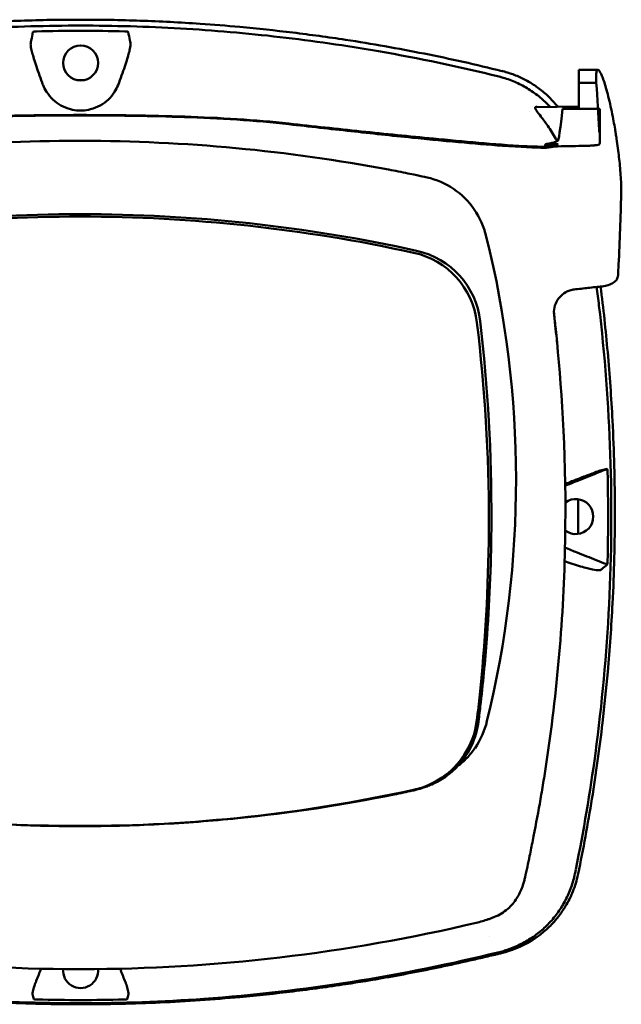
# Model space of a CAD drawing. Header units: millimetres. Extents: x 1113 to 3366, y 243 to 2687.
# Tile 8 of 31: x 1505 to 1593, y 658 to 803. Entities that reach past the tile are written whole.
import ezdxf

# ---------------------------------------------------------------- set-up
doc = ezdxf.new("R2010")
doc.units = ezdxf.units.MM
doc.header["$LTSCALE"] = 7.142857
doc.layers.add('Visible (ISO)', color=7, linetype='Continuous', lineweight=50)

msp = doc.modelspace()

# ---------------------------------------------------------------- linework, layer by layer
at = {"layer": 'Visible (ISO)'}
for p, q in [((1586.63, 795.16), (1586.63, 795.15)), ((1586.63, 795.16), (1586.63, 795.16)), ((1586.63, 795.16), (1589.41, 795.16)), ((1589.41, 795.16), (1586.63, 795.16)), ((1586.63, 795.15), (1586.63, 793.61)), ((1586.63, 793.61), (1586.63, 793.61)), ((1586.63, 793.61), (1586.63, 789.44)), ((1586.63, 793.26), (1589.18, 793.26)), ((1580.23, 789.68), (1586.63, 789.79)), ((1584.22, 789.45), (1589.68, 789.42)), ((1513.16, 784.74), (1513.4, 784.74)), ((1513.64, 784.74), (1513.4, 784.74)), ((1562.19, 785.2), (1562.2, 785.2)), ((1581.71, 784.27), (1583.56, 784.27)), ((1558.71, 780.51), (1558.7, 780.52)), ((1559.52, 688.8), (1559.51, 688.8)), ((1573.33, 670.48), (1573.32, 670.48))]:
    msp.add_line(p, q, dxfattribs=at)
for centre, radius, start, end in [((1513.49, 797.14), 3.52, 260.1029, 279.9993), ((1327.39, 730.13), 259.13, 359.316, 0.4428)]:
    msp.add_arc(centre, radius, start, end, dxfattribs=at)
for centre, major_axis, ratio, start_param, end_param in [((1513.49, 547.33), (253.68, 0), 0.999513, 1.57081, 1.596356), ((1513.49, 547.33), (-253.68, 0), 0.999513, 4.686823, 4.712375), ((1574.14, 790.56), (8.62, -2.06), 0.517255, 1.540551, 1.556529), ((1571.14, 779), (15.41, -2.84), 0.997155, 1.470544, 1.509733), ((1513.49, 795.04), (5.89, 0), 0.995406, 4.664021, 4.712212), ((1513.49, 795.04), (-5.89, 0), 0.995406, 1.570697, 1.618892), ((1513.23, 526.6), (-1, 258.13), 0.969334, 6.279452, 6.460514), ((1513.58, 526.6), (-1, -258.13), 0.969334, 2.964264, 3.145326), ((1578.63, 890.02), (0, -114.58), 0.06982, 0.386249, 0.39512), ((1581.63, 788.88), (-5, 0), 0.999079, 1.573542, 1.967083), ((1458.87, 302.82), (491.04, 0), 0.993652, 1.354332, 1.357413), ((1561.95, 767.89), (0.13, 11.73), 0.97177, 5.33761, 6.083797), ((1561.77, 767.67), (1.06, 11.97), 0.966635, 5.054156, 5.418285), ((1513.39, 553.02), (225.49, 0.54), 0.979899, 1.568385, 1.789262), ((1513.41, 547.7), (-227.22, 0), 0.994284, 4.71241, 4.92951), ((1513.42, 553.02), (225.49, -0.54), 0.979899, 1.352331, 1.573208), ((1513.4, 547.7), (227.22, 0), 0.994284, 1.353676, 1.570775), ((1436.46, 735.18), (-4.47, 144.89), 0.972196, 4.434174, 4.930045), ((1559.77, 756.71), (11.96, 0.06), 0.994301, 0.111488, 1.348348), ((1560.16, 756.88), (11.32, 4.18), 0.994464, 6.043227, 7.280763), ((1559.11, 758.38), (10.65, 0), 0.997622, 1.102782, 1.102875), ((-69.2, 788.52), (1662.18, -0.09), 0.519189, 6.255952, 6.257861), ((1106.2, 708.08), (479.56, 0), 0.993652, 0.103101, 0.108085), ((1256.42, 727.92), (-224.52, 244.07), 0.983219, 4.060046, 4.072125), ((1327.14, 728.9), (246.27, 0), 0.994284, 0.000001, 0.119511), ((1325.89, 733.45), (-208.8, 135.7), 0.98466, 3.706327, 3.825949), ((1328.96, 730.99), (255.61, 0), 0.993652, 0.095361, 0.103078), ((1330.99, 729.69), (259.92, -0.01), 0.999419, 6.257808, 6.307855), ((1586.16, 729.59), (2.57, 0), 0.998946, 4.073366, 8.485613), ((1561.65, 702.68), (-3.17, 11.74), 0.971139, 3.834845, 4.196175), ((1513.4, 910.06), (227.18, 0), 0.994284, 4.495247, 4.712389), ((1513.4, 910.06), (-227.18, 0), 0.994284, 1.570796, 1.787938), ((1457.34, 702.29), (-39.71, -133.75), 0.939396, 1.660879, 1.665207), ((1582.36, 678.85), (-1.34, -9.07), 0.47828, 1.441505, 1.454), ((1571.53, 677.13), (6.93, 1.14), 0.977102, 5.574923, 5.606778), ((1571.15, 681.02), (-10.37, -11.94), 0.999772, 0.958484, 1.009007), ((1574.06, 670.2), (9.31, 2.19), 0.505158, 4.735244, 4.744521), ((1513.49, 662.96), (2.57, 0), 0.998946, 3.054483, 6.370944), ((1513.4, 910.71), (250.11, -0.13), 0.989719, 4.711619, 4.712926), ((1513.41, 910.71), (250.11, 0.13), 0.989719, 4.711852, 4.713158), ((1513.49, 912.01), (253.53, 0), 0.999418, 4.687401, 4.712407), ((1513.49, 912.01), (-253.53, 0), 0.999418, 1.570779, 1.595783)]:
    msp.add_ellipse(centre, major_axis=major_axis, ratio=ratio, start_param=start_param, end_param=end_param, dxfattribs=at)
msp.add_ellipse((1513.49, 796.17), major_axis=(2.57, 0), ratio=0.999031, dxfattribs=at)
for points, knots in [([(1513.49, 802.52), (1510.56, 802.52), (1507.64, 802.47), (1501.79, 802.27), (1498.87, 802.12), (1494, 801.79), (1492.05, 801.63), (1487.51, 801.22), (1484.92, 800.94), (1479.74, 800.31), (1477.16, 799.96), (1470.73, 798.97), (1466.88, 798.3), (1461.14, 797.15), (1459.23, 796.75), (1455.43, 795.9), (1453.53, 795.45), (1451.64, 794.98)], [-6.246286, -6.246286, -6.246286, -6.246286, -5.369084, -5.369084, -4.490619, -4.490619, -3.90454, -3.90454, -3.122813, -3.122813, -2.34117, -2.34117, -1.169515, -1.169515, -0.584428, -0.584428, 0, 0, 0, 0]), ([(1575.33, 794.98), (1573.44, 795.45), (1571.55, 795.9), (1567.74, 796.75), (1565.83, 797.15), (1560.09, 798.3), (1556.24, 798.98), (1549.8, 799.96), (1547.22, 800.31), (1542.05, 800.94), (1539.46, 801.22), (1534.92, 801.63), (1532.97, 801.79), (1528.1, 802.12), (1525.18, 802.27), (1519.33, 802.47), (1516.41, 802.52), (1513.49, 802.52)], [-6.245403, -6.245403, -6.245403, -6.245403, -5.660947, -5.660947, -5.075833, -5.075833, -3.904122, -3.904122, -3.122442, -3.122442, -2.340973, -2.340973, -1.755087, -1.755087, -0.876913, -0.876913, 0, 0, 0, 0]), ([(1513.49, 801.65), (1508.62, 801.65), (1503.72, 801.51), (1498.84, 801.23), (1493.97, 800.95), (1489.09, 800.53), (1484.25, 799.97), (1479.4, 799.41), (1474.55, 798.71), (1469.74, 797.88), (1463.82, 796.85), (1457.91, 795.61), (1452.07, 794.16)], [30.936337, 30.936337, 30.936337, 30.936337, 45.524721, 45.524721, 45.524721, 60.113105, 60.113105, 60.113105, 74.70149, 74.70149, 74.70149, 92.684008, 92.684008, 92.684008, 92.684008]), ([(1506.5, 800.72), (1506.42, 800.3), (1506.33, 799.89), (1506.25, 799.47), (1506.22, 799.32), (1506.19, 799.17), (1506.16, 799.02)], [0.467011, 0.467011, 0.467011, 0.467011, 8.653784, 8.653784, 8.653784, 11.663308, 11.663308, 11.663308, 11.663308]), ([(1507.01, 800.8), (1506.95, 800.8), (1506.89, 800.79), (1506.77, 800.79), (1506.72, 800.78), (1506.62, 800.76), (1506.58, 800.76), (1506.54, 800.74), (1506.52, 800.74), (1506.5, 800.73), (1506.5, 800.72), (1506.5, 800.72)], [0, 0, 0, 0, 0.01820224, 0.01820224, 0.03773431, 0.03773431, 0.0639863, 0.0639863, 0.08134345, 0.08134345, 0.09876944, 0.09876944, 0.09876944, 0.09876944]), ([(1513.49, 801.65), (1518.35, 801.65), (1523.26, 801.51), (1528.13, 801.23), (1533.01, 800.95), (1537.88, 800.53), (1542.73, 799.97), (1547.58, 799.41), (1552.42, 798.71), (1557.23, 797.88), (1563.16, 796.85), (1569.06, 795.61), (1574.9, 794.16)], [30.936337, 30.936337, 30.936337, 30.936337, 45.524721, 45.524721, 45.524721, 60.113105, 60.113105, 60.113105, 74.70149, 74.70149, 74.70149, 92.684008, 92.684008, 92.684008, 92.684008]), ([(1519.97, 800.8), (1520.03, 800.8), (1520.09, 800.79), (1520.21, 800.79), (1520.26, 800.78), (1520.36, 800.76), (1520.4, 800.76), (1520.44, 800.74), (1520.45, 800.74), (1520.47, 800.73), (1520.48, 800.72), (1520.48, 800.72)], [-0.06132145, -0.06132145, -0.06132145, -0.06132145, -0.050016, -0.050016, -0.03789109, -0.03789109, -0.0215961, -0.0215961, -0.01081552, -0.01081552, 0, 0, 0, 0]), ([(1520.48, 800.72), (1520.56, 800.3), (1520.64, 799.89), (1520.72, 799.47), (1520.75, 799.32), (1520.78, 799.17), (1520.82, 799.02)], [0.467008, 0.467008, 0.467008, 0.467008, 8.653784, 8.653784, 8.653784, 11.66331, 11.66331, 11.66331, 11.66331]), ([(1508.5, 791.91), (1508.29, 792.23), (1508.12, 792.56), (1507.92, 793.06), (1507.77, 793.48), (1507.25, 794.91), (1506.96, 795.77), (1506.51, 797.2), (1506.35, 797.78), (1506.16, 798.65), (1506.14, 798.9), (1506.16, 799.02)], [-1.193209, -1.193209, -1.193209, -1.193209, -0.868976, -0.868976, -0.725422, -0.725422, -0.470688, -0.470688, -0.234678, -0.234678, 0, 0, 0, 0]), ([(1518.48, 791.91), (1518.68, 792.23), (1518.85, 792.56), (1519.05, 793.06), (1519.21, 793.48), (1519.72, 794.91), (1520.02, 795.77), (1520.47, 797.2), (1520.63, 797.78), (1520.82, 798.65), (1520.84, 798.9), (1520.82, 799.02)], [0, 0, 0, 0, 0.1142773, 0.1142773, 0.1648927, 0.1648927, 0.2547165, 0.2547165, 0.3379372, 0.3379372, 0.420688, 0.420688, 0.420688, 0.420688]), ([(1583.52, 789.74), (1583.46, 789.82), (1583.4, 789.89), (1583.1, 790.25), (1582.87, 790.51), (1582.37, 791.03), (1582.11, 791.28), (1581.38, 791.94), (1580.89, 792.33), (1580.19, 792.82), (1580, 792.95), (1579.46, 793.29), (1579.11, 793.5), (1578.23, 793.96), (1577.69, 794.21), (1576.59, 794.63), (1576.03, 794.81), (1575.47, 794.95)], [-0.9759347, -0.9759347, -0.9759347, -0.9759347, -0.9462376, -0.9462376, -0.8386466, -0.8386466, -0.7311867, -0.7311867, -0.5438091, -0.5438091, -0.4740259, -0.4740259, -0.352845, -0.352845, -0.1740766, -0.1740766, 0, 0, 0, 0]), ([(1589.3, 795.08), (1589.27, 795.04), (1589.25, 794.98), (1589.21, 794.82), (1589.19, 794.72), (1589.18, 794.6)], [0.0000158, 0.0000158, 0.0000158, 0.0000158, 0.1042692, 0.1042692, 0.2090345, 0.2090345, 0.2090345, 0.2090345]), ([(1589.31, 795.1), (1589.31, 795.09), (1589.3, 795.09), (1589.3, 795.08), (1589.3, 795.08), (1589.3, 795.08)], [0.00004746, 0.00004746, 0.00004746, 0.00004746, 0.00737294, 0.00737294, 0.01469745, 0.01469745, 0.01469745, 0.01469745]), ([(1589.37, 795.15), (1589.36, 795.14), (1589.35, 795.13), (1589.33, 795.12), (1589.32, 795.11), (1589.31, 795.1)], [0.000001, 0.000001, 0.000001, 0.000001, 0.03433685, 0.03433685, 0.0686729, 0.0686729, 0.0686729, 0.0686729]), ([(1589.41, 795.16), (1589.4, 795.16), (1589.39, 795.16), (1589.38, 795.15), (1589.38, 795.15), (1589.37, 795.15)], [0.00000563, 0.00000563, 0.00000563, 0.00000563, 0.01955177, 0.01955177, 0.03909828, 0.03909828, 0.03909828, 0.03909828]), ([(1589.49, 795.13), (1589.48, 795.14), (1589.46, 795.15), (1589.43, 795.16), (1589.42, 795.16), (1589.41, 795.16)], [0, 0, 0, 0, 0.03873075, 0.03873075, 0.07696167, 0.07696167, 0.07696167, 0.07696167]), ([(1589.49, 795.13), (1589.52, 795.12), (1589.55, 795.09), (1589.6, 795.03), (1589.63, 795), (1589.66, 794.95)], [-0.1296354, -0.1296354, -0.1296354, -0.1296354, -0.0648177, -0.0648177, 0, 0, 0, 0]), ([(1589.66, 794.95), (1589.8, 794.76), (1589.95, 794.43), (1590.33, 793.43), (1590.54, 792.73), (1591, 791.05), (1591.22, 790.08), (1591.54, 788.56), (1591.63, 788.09), (1591.79, 787.22), (1591.86, 786.83), (1591.93, 786.44)], [-1.253285, -1.253285, -1.253285, -1.253285, -0.962095, -0.962095, -0.618336, -0.618336, -0.271771, -0.271771, -0.119151, -0.119151, -0.000001, -0.000001, -0.000001, -0.000001]), ([(1575.5, 794), (1576.16, 793.81), (1576.81, 793.57), (1577.43, 793.29), (1578.06, 793.02), (1578.67, 792.69), (1579.25, 792.33), (1579.84, 791.96), (1580.4, 791.56), (1580.92, 791.12), (1581.44, 790.69), (1581.93, 790.22), (1582.39, 789.72)], [0, 0, 0, 0, 1.921104, 1.921104, 1.921104, 3.842208, 3.842208, 3.842208, 5.763312, 5.763312, 5.763312, 7.648796, 7.648796, 7.648796, 7.648796]), ([(1589.18, 794.6), (1589.18, 794.53), (1589.17, 794.46), (1589.16, 794.29), (1589.16, 794.2), (1589.16, 794.1)], [0, 0, 0, 0, 0.0642712, 0.0642712, 0.1284275, 0.1284275, 0.1284275, 0.1284275]), ([(1589.18, 793.26), (1589.17, 793.42), (1589.17, 793.57), (1589.16, 793.85), (1589.16, 793.98), (1589.16, 794.1)], [-0.16017, -0.16017, -0.16017, -0.16017, -0.0802191, -0.0802191, 0, 0, 0, 0]), ([(1589.18, 793.26), (1589.34, 790.93), (1589.48, 788.63), (1589.61, 786.3), (1589.63, 785.83), (1589.66, 785.37), (1589.68, 789.42)], [0, 0, 0, 0, 10.793063, 10.793063, 10.793063, 12.950604, 12.950604, 12.950604, 12.950604]), ([(1508.5, 791.91), (1508.76, 791.51), (1509.07, 791.14), (1509.77, 790.47), (1510.17, 790.18), (1511.05, 789.69), (1511.53, 789.5), (1512.41, 789.27), (1512.81, 789.21), (1513.2, 789.19)], [0.0000027, 0.0000027, 0.0000027, 0.0000027, 0.1442281, 0.1442281, 0.2917898, 0.2917898, 0.4460393, 0.4460393, 0.5657509, 0.5657509, 0.5657509, 0.5657509]), ([(1518.48, 791.91), (1518.22, 791.51), (1517.91, 791.14), (1517.2, 790.47), (1516.81, 790.18), (1515.93, 789.69), (1515.45, 789.5), (1514.56, 789.27), (1514.17, 789.21), (1513.77, 789.19)], [-0.5942328, -0.5942328, -0.5942328, -0.5942328, -0.449981, -0.449981, -0.3023928, -0.3023928, -0.1481186, -0.1481186, -0.0283886, -0.0283886, -0.0283886, -0.0283886]), ([(1580.44, 789.1), (1580.38, 789.18), (1580.34, 789.26), (1580.26, 789.4), (1580.23, 789.47), (1580.21, 789.58), (1580.21, 789.63), (1580.23, 789.69), (1580.25, 789.71), (1580.28, 789.72)], [0.000001, 0.000001, 0.000001, 0.000001, 0.051564, 0.051564, 0.1190026, 0.1190026, 0.1850258, 0.1850258, 0.240731, 0.240731, 0.240731, 0.240731]), ([(1580.44, 789.71), (1580.4, 789.73), (1580.37, 789.73), (1580.32, 789.73), (1580.3, 789.73), (1580.28, 789.72)], [-0.06223653, -0.06223653, -0.06223653, -0.06223653, -0.03149418, -0.03149418, -0.000001, -0.000001, -0.000001, -0.000001]), ([(1580.44, 789.1), (1580.6, 788.88), (1580.81, 788.62), (1581.34, 787.93), (1581.69, 787.46), (1582.47, 786.35), (1582.87, 785.71), (1583.31, 784.93), (1583.38, 784.81), (1583.44, 784.69)], [-1.0765541, -1.0765541, -1.0765541, -1.0765541, -0.9261412, -0.9261412, -0.7228309, -0.7228309, -0.4980582, -0.4980582, -0.4568758, -0.4568758, -0.4568758, -0.4568758]), ([(1584.22, 789.45), (1583.71, 784.83), (1583.61, 784.78), (1583.5, 784.72), (1583.4, 784.67), (1583.29, 784.62), (1583.18, 784.58), (1583.01, 784.52), (1582.84, 784.47), (1582.65, 784.42), (1582.47, 784.38), (1582.29, 784.35), (1582.1, 784.32), (1581.97, 784.3), (1581.84, 784.28), (1581.71, 784.27)], [0, 0, 0, 0, 0.428925, 0.428925, 0.428925, 0.85484, 0.85484, 0.85484, 1.493486, 1.493486, 1.493486, 2.128567, 2.128567, 2.128567, 2.569682, 2.569682, 2.569682, 2.569682]), ([(1589.68, 789.42), (1589.68, 784.84), (1589.69, 784.71), (1589.68, 784.43), (1589.68, 784.35), (1589.67, 784.29)], [0, 0, 0, 0, 0.02954721, 0.02954721, 0.04720155, 0.04720155, 0.04720155, 0.04720155]), ([(1513.4, 788.53), (1508.29, 788.53), (1503.11, 788.46), (1492.99, 788.12), (1487.67, 787.82), (1482.75, 787.27)], [-2.99504, -2.99504, -2.99504, -2.99504, -1.492371, -1.492371, 0, 0, 0, 0]), ([(1513.15, 788.47), (1512.89, 788.47), (1512.62, 788.47), (1512.01, 788.47), (1511.67, 788.47), (1510.65, 788.46), (1509.97, 788.46), (1507.98, 788.44), (1506.67, 788.43), (1502.94, 788.37), (1500.5, 788.31), (1493.13, 788.05), (1487.68, 787.74), (1482.75, 787.17)], [0.025376, 0.025376, 0.025376, 0.025376, 0.10393, 0.10393, 0.206029, 0.206029, 0.406716, 0.406716, 0.79395, 0.79395, 1.510996, 1.510996, 2.979261, 2.979261, 2.979261, 2.979261]), ([(1513.4, 788.53), (1518.52, 788.53), (1523.7, 788.46), (1533.82, 788.12), (1539.14, 787.82), (1544.06, 787.27)], [0, 0, 0, 0, 1.535277, 1.535277, 3.060034, 3.060034, 3.060034, 3.060034]), ([(1513.66, 788.47), (1513.92, 788.47), (1514.19, 788.47), (1514.8, 788.47), (1515.14, 788.47), (1516.16, 788.46), (1516.84, 788.46), (1518.83, 788.44), (1520.14, 788.43), (1523.86, 788.37), (1526.31, 788.31), (1533.68, 788.05), (1539.13, 787.74), (1544.06, 787.17)], [-2.996629, -2.996629, -2.996629, -2.996629, -2.916939, -2.916939, -2.813362, -2.813362, -2.609771, -2.609771, -2.216934, -2.216934, -1.489511, -1.489511, 0, 0, 0, 0]), ([(1544.06, 787.27), (1547.6, 786.88), (1551.14, 786.5), (1558.21, 785.76), (1561.75, 785.4), (1565.26, 785.07)], [0, 0, 0, 0, 1.07229, 1.07229, 2.147417, 2.147417, 2.147417, 2.147417]), ([(1544.06, 787.17), (1547.09, 786.83), (1550.14, 786.49), (1556.09, 785.84), (1559.14, 785.51), (1562.19, 785.2)], [-1.871433, -1.871433, -1.871433, -1.871433, -0.920927, -0.920927, -0.00091, -0.00091, -0.00091, -0.00091]), ([(1592.84, 776.94), (1592.85, 777.38), (1592.84, 777.89), (1592.79, 779.25), (1592.73, 780.13), (1592.56, 781.91), (1592.46, 782.77), (1592.28, 784.12), (1592.22, 784.59), (1592.11, 785.29), (1592.07, 785.53), (1592, 786), (1591.96, 786.22), (1591.93, 786.44)], [0.000001, 0.000001, 0.000001, 0.000001, 0.24889, 0.24889, 0.568691, 0.568691, 0.841683, 0.841683, 0.983465, 0.983465, 1.055979, 1.055979, 1.124189, 1.124189, 1.124189, 1.124189]), ([(1562.2, 785.2), (1563.33, 785.08), (1564.47, 784.97), (1566.11, 784.81), (1566.61, 784.76), (1567.12, 784.71)], [-0.6676366, -0.6676366, -0.6676366, -0.6676366, -0.3355784, -0.3355784, -0.1853078, -0.1853078, -0.1853078, -0.1853078]), ([(1565.26, 785.07), (1567.45, 784.86), (1569.75, 784.64), (1574.03, 784.27), (1576.51, 784.07), (1578.63, 783.96)], [0.000005, 0.000005, 0.000005, 0.000005, 0.659454, 0.659454, 1.288942, 1.288942, 1.288942, 1.288942]), ([(1581.63, 783.73), (1580.18, 783.72), (1578.02, 783.83), (1573.29, 784.16), (1571.1, 784.35), (1568.97, 784.54)], [-1.440036, -1.440036, -1.440036, -1.440036, -0.642113, -0.642113, 0, 0, 0, 0]), ([(1581.63, 783.88), (1581.15, 783.87), (1580.65, 783.88), (1579.88, 783.9), (1579.6, 783.91), (1579.09, 783.93), (1578.86, 783.94), (1578.63, 783.96)], [-0.3080927, -0.3080927, -0.3080927, -0.3080927, -0.1535651, -0.1535651, -0.0700171, -0.0700171, -0.000001, -0.000001, -0.000001, -0.000001]), ([(1581.66, 783.73), (1581.88, 783.73), (1582.1, 783.75), (1582.54, 783.82), (1582.76, 783.86), (1582.97, 783.92)], [-0.1345748, -0.1345748, -0.1345748, -0.1345748, -0.0679854, -0.0679854, -0.0000014, -0.0000014, -0.0000014, -0.0000014]), ([(1582.97, 783.92), (1582.97, 783.92), (1582.97, 783.92), (1582.97, 783.92), (1582.98, 783.93), (1582.98, 783.93)], [-0.0004547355, -0.0004547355, -0.0004547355, -0.0004547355, -0.000271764, -0.000271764, -0.0001436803, -0.0001436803, -0.0001436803, -0.0001436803]), ([(1582.98, 783.92), (1583.67, 783.93), (1584.37, 783.94), (1585.76, 783.97), (1586.46, 783.98), (1587.16, 783.99)], [-0.4238688, -0.4238688, -0.4238688, -0.4238688, -0.2121683, -0.2121683, -0.0000057, -0.0000057, -0.0000057, -0.0000057]), ([(1589.58, 784.19), (1589.51, 784.17), (1589.39, 784.14), (1589.08, 784.1), (1588.9, 784.08), (1588.48, 784.04), (1588.24, 784.03), (1587.72, 784), (1587.44, 783.99), (1587.16, 783.99)], [0.000001, 0.000001, 0.000001, 0.000001, 0.0862715, 0.0862715, 0.1785983, 0.1785983, 0.2758807, 0.2758807, 0.3734265, 0.3734265, 0.3734265, 0.3734265]), ([(1589.58, 784.19), (1589.61, 784.2), (1589.63, 784.21), (1589.65, 784.25), (1589.66, 784.27), (1589.67, 784.29)], [-0.05276165, -0.05276165, -0.05276165, -0.05276165, -0.02571314, -0.02571314, -0.0000003, -0.0000003, -0.0000003, -0.0000003]), ([(1558.71, 780.51), (1559.65, 780.34), (1560.59, 780.15), (1561.97, 779.86), (1562.16, 779.83), (1562.86, 779.68)], [0, 0, 0, 0, 0.2875768, 0.2875768, 0.4241939, 0.4241939, 0.4241939, 0.4241939]), ([(1592.45, 766.58), (1592.53, 768.31), (1592.61, 770.04), (1592.73, 773.49), (1592.79, 775.22), (1592.84, 776.94)], [0.000092, 0.000092, 0.000092, 0.000092, 0.998221, 0.998221, 1.99626, 1.99626, 1.99626, 1.99626]), ([(1590.06, 763.38), (1590.37, 763.42), (1590.67, 763.48), (1591.22, 763.66), (1591.47, 763.78), (1591.89, 764.05), (1592.05, 764.22), (1592.29, 764.56), (1592.35, 764.75), (1592.36, 764.93)], [0.0000032, 0.0000032, 0.0000032, 0.0000032, 0.0969079, 0.0969079, 0.1954042, 0.1954042, 0.2999147, 0.2999147, 0.4078288, 0.4078288, 0.4078288, 0.4078288]), ([(1590.06, 763.38), (1589.37, 763.3), (1588.68, 763.23), (1587.3, 763.08), (1586.61, 763), (1585.92, 762.92)], [-0.4226271, -0.4226271, -0.4226271, -0.4226271, -0.2111495, -0.2111495, -0.0000901, -0.0000901, -0.0000901, -0.0000901]), ([(1589.23, 763.29), (1589.35, 762.39), (1589.46, 761.49), (1589.57, 760.59), (1590.43, 753.32), (1590.98, 746), (1591.23, 738.68), (1591.48, 731.37), (1591.42, 724.02), (1591.05, 716.71), (1590.69, 709.4), (1590.02, 702.08), (1589.04, 694.83), (1588.27, 689.12), (1587.31, 683.42), (1586.17, 677.77)], [19.174489, 19.174489, 19.174489, 19.174489, 21.882576, 21.882576, 21.882576, 43.765152, 43.765152, 43.765152, 65.647729, 65.647729, 65.647729, 87.530305, 87.530305, 87.530305, 104.770272, 104.770272, 104.770272, 104.770272]), ([(1586.51, 677.16), (1587.26, 680.81), (1587.94, 684.49), (1589.13, 691.88), (1589.65, 695.6), (1590.38, 701.82), (1590.64, 704.31), (1591.16, 710.15), (1591.39, 713.5), (1591.79, 721.32), (1591.9, 725.8), (1591.9, 734.75), (1591.78, 739.21), (1591.38, 747.02), (1591.15, 750.36), (1590.56, 756.92), (1590.22, 760.14), (1589.81, 763.35)], [-6.886177, -6.886177, -6.886177, -6.886177, -6.165652, -6.165652, -5.441648, -5.441648, -4.957438, -4.957438, -4.310444, -4.310444, -3.446201, -3.446201, -2.583975, -2.583975, -1.937668, -1.937668, -1.313074, -1.313074, -1.313074, -1.313074]), ([(1582.97, 759.38), (1582.94, 759.77), (1582.99, 760.18), (1583.24, 760.95), (1583.43, 761.31), (1583.68, 761.63)], [-0.2425146, -0.2425146, -0.2425146, -0.2425146, -0.1218064, -0.1218064, 0, 0, 0, 0]), ([(1583.76, 761.73), (1584.03, 762.05), (1584.35, 762.32), (1584.9, 762.64), (1585.1, 762.72), (1585.51, 762.86), (1585.71, 762.9), (1585.92, 762.92)], [-0.2554395, -0.2554395, -0.2554395, -0.2554395, -0.1295137, -0.1295137, -0.0635227, -0.0635227, 0, 0, 0, 0]), ([(1582.99, 759.14), (1582.99, 759.18), (1582.98, 759.22), (1582.97, 759.3), (1582.97, 759.34), (1582.97, 759.38)], [-0.02379966, -0.02379966, -0.02379966, -0.02379966, -0.01189775, -0.01189775, 0, 0, 0, 0]), ([(1581.77, 692.89), (1583.45, 703.85), (1584.4, 714.91), (1584.81, 737.75), (1584.17, 747.6), (1583.41, 755.18)], [-4.346663, -4.346663, -4.346663, -4.346663, -2.419846, -2.419846, -0.37687, -0.37687, -0.37687, -0.37687]), ([(1589.82, 736.36), (1589.74, 736.34), (1589.52, 736.26), (1588.83, 736.01), (1588.37, 735.84), (1587.24, 735.41), (1586.51, 735.12), (1585.24, 734.63), (1584.91, 734.5), (1584.61, 734.38)], [0, 0, 0, 0, 0.2574331, 0.2574331, 0.513221, 0.513221, 0.7737087, 0.7737087, 0.8708045, 0.8708045, 0.8708045, 0.8708045]), ([(1590.77, 736.58), (1590.51, 736.52), (1590.25, 736.46), (1589.99, 736.4), (1589.93, 736.38), (1589.88, 736.37), (1589.82, 736.36)], [0.478961, 0.478961, 0.478961, 0.478961, 8.650914, 8.650914, 8.650914, 10.427613, 10.427613, 10.427613, 10.427613]), ([(1590.83, 736.08), (1590.83, 736.14), (1590.83, 736.21), (1590.82, 736.32), (1590.82, 736.37), (1590.81, 736.47), (1590.8, 736.51), (1590.79, 736.55), (1590.79, 736.56), (1590.78, 736.58), (1590.78, 736.58), (1590.77, 736.58)], [0, 0, 0, 0, 0.01893043, 0.01893043, 0.03701692, 0.03701692, 0.05933152, 0.05933152, 0.07460682, 0.07460682, 0.08989797, 0.08989797, 0.08989797, 0.08989797]), ([(1573.4, 728.9), (1573.4, 720.72), (1572.99, 712.55), (1572.04, 703.16), (1571.91, 701.91), (1571.58, 699.1), (1571.42, 697.61), (1569.66, 694.23), (1568.67, 692.99), (1566.3, 691.01), (1564.96, 690.27), (1563.22, 689.7), (1562.81, 689.58), (1562.35, 689.48)], [-10.590197, -10.590197, -10.590197, -10.590197, -7.071499, -7.071499, -6.529681, -6.529681, -5.853457, -5.853457, -5.380268, -5.380268, -4.924752, -4.924752, -4.829333, -4.829333, -4.829333, -4.829333]), ([(1573.78, 728.85), (1573.76, 723.32), (1573.55, 717.8), (1572.91, 708.96), (1572.6, 705.63), (1572.12, 701.49), (1572.03, 700.66), (1571.8, 698.82), (1571.66, 697.8), (1570.46, 695.04), (1569.72, 693.92), (1568.82, 692.94)], [-5.749402, -5.749402, -5.749402, -5.749402, -2.990939, -2.990939, -1.325537, -1.325537, -0.909235, -0.909235, -0.401118, -0.401118, -0.000022, -0.000022, -0.000022, -0.000022]), ([(1590.77, 722.55), (1590.71, 722.58), (1590.64, 722.6), (1590.58, 722.63), (1590.11, 722.82), (1589.64, 723), (1589.18, 723.19), (1588.24, 723.56), (1587.31, 723.94), (1586.37, 724.31)], [7.114124, 7.114124, 7.114124, 7.114124, 7.320016, 7.320016, 7.320016, 8.83139, 8.83139, 8.83139, 11.854139, 11.854139, 11.854139, 11.854139]), ([(1589.84, 721.77), (1589.76, 721.7), (1589.54, 721.68), (1588.86, 721.76), (1588.4, 721.86), (1587.28, 722.15), (1586.54, 722.37), (1585.24, 722.8), (1584.86, 722.93), (1584.52, 723.05)], [-0.7071846, -0.7071846, -0.7071846, -0.7071846, -0.5257935, -0.5257935, -0.3432663, -0.3432663, -0.157236, -0.157236, -0.0767767, -0.0767767, -0.0767767, -0.0767767]), ([(1590.83, 723.08), (1590.83, 723.02), (1590.82, 722.96), (1590.82, 722.84), (1590.81, 722.79), (1590.8, 722.69), (1590.8, 722.65), (1590.79, 722.6), (1590.78, 722.58), (1590.78, 722.56), (1590.77, 722.56), (1590.77, 722.55)], [-0.06070109, -0.06070109, -0.06070109, -0.06070109, -0.04973489, -0.04973489, -0.03788451, -0.03788451, -0.02141751, -0.02141751, -0.01070474, -0.01070474, 0, 0, 0, 0]), ([(1590.77, 722.55), (1590.5, 722.33), (1590.24, 722.1), (1589.97, 721.88), (1589.93, 721.84), (1589.88, 721.8), (1589.84, 721.77)], [0.46186, 0.46186, 0.46186, 0.46186, 8.654063, 8.654063, 8.654063, 9.958979, 9.958979, 9.958979, 9.958979]), ([(1571.37, 695.62), (1571.02, 695.11), (1570.64, 694.63), (1569.78, 693.73), (1569.32, 693.31), (1568.82, 692.94)], [0, 0, 0, 0, 0.1862934, 0.1862934, 0.373657, 0.373657, 0.373657, 0.373657]), ([(1568.82, 692.94), (1568.28, 692.37), (1567.68, 691.86), (1566.41, 690.97), (1565.73, 690.59), (1565.02, 690.27)], [-0.4693062, -0.4693062, -0.4693062, -0.4693062, -0.2338119, -0.2338119, 0, 0, 0, 0]), ([(1581.77, 692.89), (1581.63, 691.98), (1581.49, 691.07), (1581.19, 689.25), (1581.03, 688.35), (1580.87, 687.45)], [0, 0, 0, 0, 0.2796752, 0.2796752, 0.5576135, 0.5576135, 0.5576135, 0.5576135]), ([(1562.41, 689.41), (1562.35, 689.4), (1562.28, 689.39), (1561.31, 689.18), (1560.42, 688.99), (1559.52, 688.8)], [-0.2961372, -0.2961372, -0.2961372, -0.2961372, -0.2753203, -0.2753203, 0, 0, 0, 0]), ([(1565.02, 690.27), (1564.8, 690.17), (1564.58, 690.08), (1564.1, 689.9), (1563.88, 689.82), (1563.67, 689.76)], [-0.50387247, -0.50387247, -0.50387247, -0.50387247, -0.45983504, -0.45983504, -0.4114315, -0.4114315, -0.4114315, -0.4114315]), ([(1467.3, 688.8), (1474.92, 687.25), (1482.55, 686.09), (1494.09, 684.93), (1497.94, 684.64), (1503.73, 684.35), (1505.66, 684.27), (1509.44, 684.18), (1511.26, 684.15), (1513.16, 684.15)], [0.000811, 0.000811, 0.000811, 0.000811, 2.334672, 2.334672, 3.49801, 3.49801, 4.08174, 4.08174, 4.638981, 4.638981, 4.638981, 4.638981]), ([(1559.51, 688.8), (1551.89, 687.25), (1544.25, 686.09), (1532.72, 684.93), (1528.87, 684.64), (1523.08, 684.35), (1521.15, 684.27), (1517.37, 684.18), (1515.55, 684.15), (1513.65, 684.15)], [-4.786373, -4.786373, -4.786373, -4.786373, -2.390488, -2.390488, -1.196233, -1.196233, -0.59699, -0.59699, -0.02494, -0.02494, -0.02494, -0.02494]), ([(1580.87, 687.45), (1580.55, 685.64), (1580.21, 683.82), (1579.7, 681.28), (1579.55, 680.53), (1579.39, 679.78)], [0, 0, 0, 0, 0.5552811, 0.5552811, 0.7859676, 0.7859676, 0.7859676, 0.7859676]), ([(1575.46, 665.57), (1575.64, 665.62), (1575.81, 665.67), (1576.16, 665.77), (1576.34, 665.82), (1576.63, 665.92), (1576.75, 665.96), (1577.02, 666.06), (1577.17, 666.12), (1577.53, 666.26), (1577.74, 666.35), (1578.21, 666.56), (1578.48, 666.69), (1579.11, 667.02), (1579.46, 667.22), (1580.26, 667.72), (1580.7, 668.04), (1581.38, 668.57), (1581.62, 668.78), (1582.11, 669.23), (1582.37, 669.48), (1582.87, 669.99), (1583.11, 670.26), (1583.74, 671.02), (1584.11, 671.52), (1584.57, 672.24), (1584.69, 672.44), (1585.01, 672.99), (1585.19, 673.35), (1585.5, 673.98), (1585.62, 674.26), (1585.89, 674.95), (1586.04, 675.36), (1586.29, 676.2), (1586.4, 676.62), (1586.49, 677.04)], [-1.675078, -1.675078, -1.675078, -1.675078, -1.620697, -1.620697, -1.565777, -1.565777, -1.528877, -1.528877, -1.479343, -1.479343, -1.412749, -1.412749, -1.323055, -1.323055, -1.202102, -1.202102, -1.038984, -1.038984, -0.945175, -0.945175, -0.837697, -0.837697, -0.730315, -0.730315, -0.543129, -0.543129, -0.473441, -0.473441, -0.352446, -0.352446, -0.262698, -0.262698, -0.12999, -0.12999, 0, 0, 0, 0]), ([(1586.04, 677.18), (1585.91, 676.5), (1585.72, 675.84), (1585.49, 675.19), (1585.26, 674.54), (1584.98, 673.91), (1584.66, 673.3), (1584.35, 672.69), (1583.98, 672.1), (1583.59, 671.54), (1583.19, 670.98), (1582.75, 670.45), (1582.28, 669.95), (1581.81, 669.45), (1581.3, 668.98), (1580.76, 668.55), (1580.23, 668.12), (1579.66, 667.72), (1579.07, 667.37), (1578.48, 667.02), (1577.87, 666.71), (1577.23, 666.44), (1576.74, 666.23), (1576.23, 666.04), (1575.72, 665.89)], [0, 0, 0, 0, 1.921104, 1.921104, 1.921104, 3.842208, 3.842208, 3.842208, 5.763312, 5.763312, 5.763312, 7.684416, 7.684416, 7.684416, 9.60552, 9.60552, 9.60552, 11.526625, 11.526625, 11.526625, 13.447729, 13.447729, 13.447729, 14.949954, 14.949954, 14.949954, 14.949954]), ([(1578.41, 675.49), (1578.47, 675.68), (1578.53, 675.87), (1578.64, 676.26), (1578.68, 676.45), (1578.73, 676.65)], [-0.1224987, -0.1224987, -0.1224987, -0.1224987, -0.0612768, -0.0612768, 0, 0, 0, 0]), ([(1578.41, 675.49), (1578.3, 675.2), (1578.19, 674.9), (1577.93, 674.33), (1577.79, 674.05), (1577.63, 673.78)], [0, 0, 0, 0, 0.0956462, 0.0956462, 0.1913091, 0.1913091, 0.1913091, 0.1913091]), ([(1574.24, 670.82), (1574.94, 671.11), (1575.6, 671.52), (1576.7, 672.47), (1577.15, 673), (1577.52, 673.59)], [-0.4625677, -0.4625677, -0.4625677, -0.4625677, -0.2330564, -0.2330564, -0.0223869, -0.0223869, -0.0223869, -0.0223869]), ([(1573.33, 670.48), (1573.48, 670.54), (1573.63, 670.59), (1573.94, 670.7), (1574.09, 670.76), (1574.24, 670.82)], [-0.09692418, -0.09692418, -0.09692418, -0.09692418, -0.04843685, -0.04843685, 0, 0, 0, 0]), ([(1513.08, 663.17), (1503.39, 663.18), (1493.71, 663.75), (1474.39, 666.02), (1464.76, 667.72), (1455.25, 669.97)], [0.032666, 0.032666, 0.032666, 0.032666, 2.938218, 2.938218, 5.868286, 5.868286, 5.868286, 5.868286]), ([(1513.73, 663.17), (1523.42, 663.18), (1533.09, 663.75), (1552.42, 666.02), (1562.05, 667.72), (1571.56, 669.97)], [-5.838765, -5.838765, -5.838765, -5.838765, -2.931647, -2.931647, 0, 0, 0, 0]), ([(1573.32, 670.48), (1573.03, 670.38), (1572.75, 670.29), (1572.16, 670.12), (1571.86, 670.04), (1571.56, 669.97)], [0.0010258, 0.0010258, 0.0010258, 0.0010258, 0.0919929, 0.0919929, 0.1847322, 0.1847322, 0.1847322, 0.1847322]), ([(1451.6, 665.55), (1451.67, 665.54), (1451.76, 665.51), (1451.95, 665.46), (1452.04, 665.44), (1452.31, 665.38), (1452.49, 665.33), (1453.02, 665.2), (1453.37, 665.12), (1454.44, 664.86), (1455.15, 664.7), (1457.29, 664.21), (1458.72, 663.89), (1463.02, 662.98), (1465.89, 662.42), (1470.71, 661.58), (1472.63, 661.26), (1477.14, 660.57), (1479.73, 660.21), (1484.9, 659.58), (1487.5, 659.31), (1493.98, 658.72), (1497.88, 658.45), (1503.74, 658.18), (1505.69, 658.12), (1509.59, 658.03), (1511.54, 658.01), (1513.49, 658.01)], [-6.255822, -6.255822, -6.255822, -6.255822, -6.222837, -6.222837, -6.195433, -6.195433, -6.140619, -6.140619, -6.030972, -6.030972, -5.8116, -5.8116, -5.372567, -5.372567, -4.493566, -4.493566, -3.9071, -3.9071, -3.124844, -3.124844, -2.342742, -2.342742, -1.17034, -1.17034, -0.584842, -0.584842, 0, 0, 0, 0]), ([(1452.02, 665.68), (1459.13, 663.92), (1466.34, 662.45), (1473.57, 661.31), (1480.81, 660.17), (1488.12, 659.33), (1495.42, 658.81), (1501.43, 658.39), (1507.46, 658.17), (1513.49, 658.17)], [0, 0, 0, 0, 21.882576, 21.882576, 21.882576, 43.765152, 43.765152, 43.765152, 61.766885, 61.766885, 61.766885, 61.766885]), ([(1574.95, 665.68), (1567.84, 663.92), (1560.63, 662.45), (1553.4, 661.31), (1546.17, 660.17), (1538.86, 659.33), (1531.56, 658.81), (1525.55, 658.39), (1519.51, 658.17), (1513.49, 658.17)], [0, 0, 0, 0, 21.882576, 21.882576, 21.882576, 43.765152, 43.765152, 43.765152, 61.766885, 61.766885, 61.766885, 61.766885]), ([(1513.49, 658.01), (1515.44, 658.01), (1517.39, 658.03), (1521.29, 658.12), (1523.24, 658.18), (1529.09, 658.45), (1532.99, 658.72), (1539.48, 659.31), (1542.07, 659.58), (1547.25, 660.22), (1549.83, 660.57), (1554.34, 661.26), (1556.27, 661.58), (1561.08, 662.42), (1563.96, 662.98), (1568.25, 663.89), (1569.68, 664.21), (1571.82, 664.7), (1572.53, 664.87), (1573.6, 665.12), (1573.96, 665.2), (1574.49, 665.33), (1574.67, 665.38), (1574.93, 665.44), (1575.02, 665.46), (1575.22, 665.51), (1575.31, 665.54), (1575.38, 665.55)], [-4.030061, -4.030061, -4.030061, -4.030061, -3.653231, -3.653231, -3.275977, -3.275977, -2.520565, -2.520565, -2.016634, -2.016634, -1.51279, -1.51279, -1.135053, -1.135053, -0.568897, -0.568897, -0.286119, -0.286119, -0.144824, -0.144824, -0.074201, -0.074201, -0.038896, -0.038896, -0.021246, -0.021246, 0, 0, 0, 0]), ([(1519.28, 663.24), (1519.28, 663.23), (1519.28, 663.23), (1519.52, 662.64), (1519.75, 662.05), (1519.98, 661.47)], [-0.1903995, -0.1903995, -0.1903995, -0.1903995, -0.1886904, -0.1886904, -0.000001, -0.000001, -0.000001, -0.000001]), ([(1506.45, 659.48), (1506.44, 659.55), (1506.45, 659.69), (1506.54, 660.11), (1506.62, 660.38), (1506.71, 660.71)], [-0.3788311, -0.3788311, -0.3788311, -0.3788311, -0.1854285, -0.1854285, -0.0000079, -0.0000079, -0.0000079, -0.0000079]), ([(1506.99, 661.47), (1506.96, 661.4), (1506.94, 661.33), (1506.88, 661.19), (1506.85, 661.11), (1506.8, 660.98), (1506.78, 660.91), (1506.74, 660.8), (1506.73, 660.75), (1506.71, 660.71)], [0, 0, 0, 0, 0.02258089, 0.02258089, 0.04850306, 0.04850306, 0.07220962, 0.07220962, 0.09691216, 0.09691216, 0.09691216, 0.09691216]), ([(1519.98, 661.47), (1520.01, 661.4), (1520.04, 661.33), (1520.09, 661.19), (1520.12, 661.11), (1520.17, 660.98), (1520.19, 660.91), (1520.23, 660.8), (1520.25, 660.75), (1520.26, 660.71)], [-0.09701105, -0.09701105, -0.09701105, -0.09701105, -0.07440711, -0.07440711, -0.0484585, -0.0484585, -0.02472775, -0.02472775, 0, 0, 0, 0]), ([(1520.52, 659.48), (1520.54, 659.55), (1520.52, 659.69), (1520.43, 660.11), (1520.36, 660.38), (1520.26, 660.71)], [0, 0, 0, 0, 0.1942712, 0.1942712, 0.3805229, 0.3805229, 0.3805229, 0.3805229]), ([(1507.15, 658.71), (1507.09, 658.71), (1507.03, 658.71), (1506.91, 658.72), (1506.86, 658.72), (1506.76, 658.73), (1506.72, 658.74), (1506.68, 658.75), (1506.67, 658.75), (1506.65, 658.76), (1506.64, 658.76), (1506.64, 658.77)], [-0.06079793, -0.06079793, -0.06079793, -0.06079793, -0.04978833, -0.04978833, -0.03793526, -0.03793526, -0.02182904, -0.02182904, -0.01094022, -0.01094022, 0, 0, 0, 0]), ([(1519.83, 658.71), (1519.89, 658.71), (1519.95, 658.71), (1520.07, 658.72), (1520.12, 658.72), (1520.21, 658.73), (1520.25, 658.74), (1520.3, 658.75), (1520.31, 658.75), (1520.33, 658.76), (1520.33, 658.76), (1520.33, 658.77)], [0, 0, 0, 0, 0.0181194, 0.0181194, 0.0376152, 0.0376152, 0.0641029, 0.0641029, 0.0820224, 0.0820224, 0.1000128, 0.1000128, 0.1000128, 0.1000128])]:
    msp.add_open_spline(points, degree=3, knots=knots, dxfattribs=at)
for points in [[(1579.3, 789.11), (1579.3, 789.11), (1579.3, 789.11), (1579.3, 789.11)], [(1580.44, 789.71), (1580.46, 789.71), (1580.49, 789.7), (1580.51, 789.69)], [(1513.4, 788.47), (1513.32, 788.47), (1513.23, 788.47), (1513.15, 788.47)], [(1513.4, 788.47), (1513.49, 788.47), (1513.57, 788.47), (1513.66, 788.47)], [(1567.12, 784.71), (1567.74, 784.65), (1568.36, 784.6), (1568.97, 784.54)], [(1581.63, 783.88), (1581.63, 783.88), (1581.63, 783.88), (1581.64, 783.88)], [(1581.63, 783.73), (1581.64, 783.73), (1581.65, 783.73), (1581.66, 783.73)], [(1581.71, 784.27), (1581.71, 784.27), (1581.71, 784.27), (1581.71, 784.27)], [(1583.42, 784.19), (1583.29, 784.1), (1583.15, 784.02), (1582.98, 783.93)], [(1583.56, 784.27), (1583.49, 784.24), (1583.44, 784.21), (1583.42, 784.19)], [(1583.68, 761.63), (1583.7, 761.66), (1583.73, 761.7), (1583.76, 761.73)], [(1586.33, 734.8), (1586.99, 735.06), (1587.64, 735.32), (1588.29, 735.59)], [(1588.29, 735.59), (1589.12, 735.92), (1589.95, 736.25), (1590.77, 736.58)], [(1584.61, 734.11), (1585.19, 734.34), (1585.76, 734.57), (1586.33, 734.8)], [(1586.37, 724.31), (1585.77, 724.55), (1585.23, 724.77), (1584.58, 725.03)], [(1563.67, 689.76), (1563.18, 689.6), (1562.79, 689.5), (1562.41, 689.41)], [(1513.16, 684.15), (1513.24, 684.15), (1513.32, 684.15), (1513.4, 684.15)], [(1513.65, 684.15), (1513.57, 684.15), (1513.49, 684.15), (1513.4, 684.15)], [(1579.39, 679.78), (1579.17, 678.71), (1578.94, 677.65), (1578.73, 676.65)], [(1573.44, 667.92), (1573.44, 667.92), (1573.44, 667.92), (1573.44, 667.92)], [(1506.99, 661.47), (1507.23, 662.06), (1507.46, 662.64), (1507.69, 663.23)], [(1506.64, 658.77), (1506.58, 659), (1506.52, 659.24), (1506.45, 659.48)], [(1520.33, 658.77), (1520.4, 659), (1520.46, 659.24), (1520.52, 659.48)]]:
    msp.add_open_spline(points, degree=3, dxfattribs=at)

doc.saveas('drawing.dxf')
